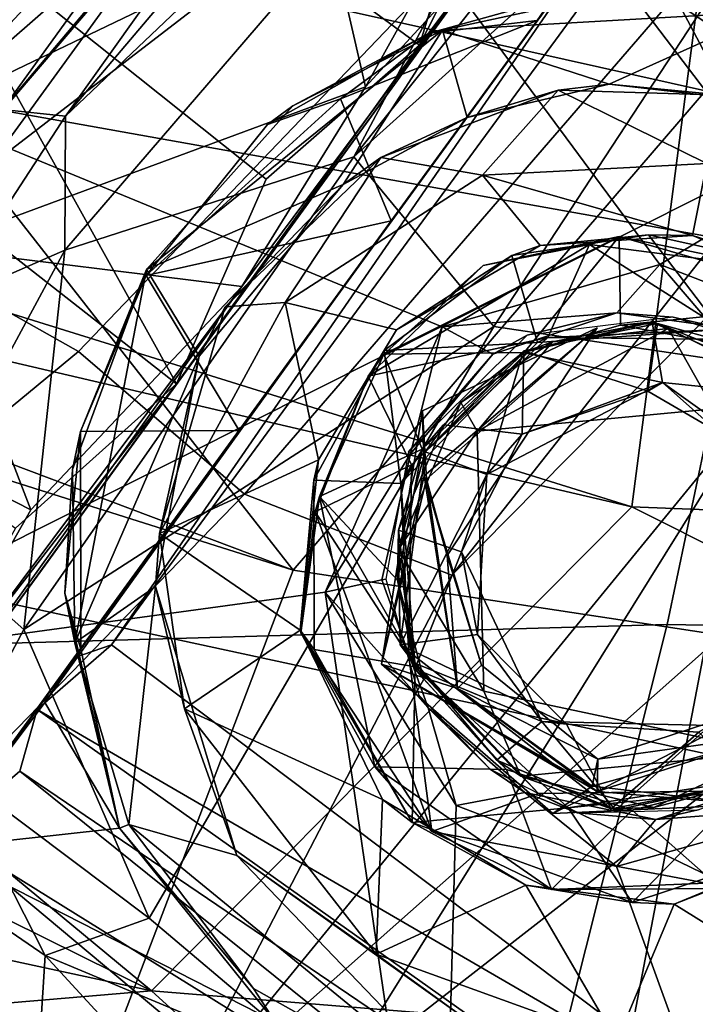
# Model space of a CAD drawing. Header units: millimetres. Extents: x -320 to 320, y -487 to 330.
# Tile 7 of 188: x -179 to -164, y -237 to -215. Entities that reach past the tile are written whole.
import ezdxf

# ---------------------------------------------------------------- set-up
doc = ezdxf.new("R2010")
doc.units = ezdxf.units.MM
doc.layers.add('Layer 01', color=7, linetype='Continuous', true_color=0x000000)
doc.styles.add('Default', font='arial.ttf')
doc.dimstyles.new('Default', dxfattribs={"dimscale": 10, "dimtxt": 2.5, "dimasz": 3, "dimexe": 1, "dimexo": 0.5, "dimgap": 0.8, "dimtad": 1, "dimtoh": 1, "dimzin": 1, "dimdsep": 46, "dimtxsty": 'Default', "dimcen": 2.5, "dimadec": 1, "dimazin": 1, "dimtfac": 1, "dimtdec": 4, "dimtix": 1, "dimtofl": 0, "dimtmove": 1, "dimatfit": 3, "dimfxl": 1, "dimtolj": 1, "dimtzin": 1, "dimarcsym": 0})

# ---------------------------------------------------------------- blocks, each defined once
blk = doc.blocks.new('*D1')
at = {"layer": 'Defpoints', "color": 0}
for p in [(-314.347, -27.146), (314.29, -27.146), (314.29, -476.594)]:
    blk.add_point(p, dxfattribs=at)
at = {"layer": 'Layer 01', "color": 0, "lineweight": -2}
for p, q in [((-314.347, -32.146), (-314.347, -486.594)), ((314.29, -32.146), (314.29, -486.594)), ((-284.347, -476.594), (284.29, -476.594))]:
    blk.add_line(p, q, dxfattribs=at)
at = {"layer": 'Layer 01', "color": 0}
for points in [[(-284.347, -471.594), (-284.347, -481.594), (-314.347, -476.594)], [(284.29, -481.594), (284.29, -471.594), (314.29, -476.594)]]:
    blk.add_solid(points, dxfattribs=at)
at = {"layer": 'Layer 01', "color": 0, "insert": (-0.028, -455.832), "char_height": 25, "attachment_point": 5, "style": 'Default'}
blk.add_mtext('\\A1;628.64', dxfattribs=at)

msp = doc.modelspace()

# ---------------------------------------------------------------- linework, layer by layer
at = {"layer": 'Layer 01'}
for points in [[(-197.129, -216.129, 342.577), (-178.942, -198.197, 340.484), (-163.123, -209.314, 338.099), (-165.299, -226.043, 337.798)], [(-177.689, -217.492, 97.405), (-161.232, -198.074, 106.113), (-169.539, -206.055, 99.561)], [(-163.974, -204.465, 105.468), (-161.232, -198.074, 106.113), (-177.689, -217.492, 97.405)], [(-181.573, -220.295, 327.489), (-180.769, -198.364, 323.473), (-174.573, -212.109, 324.046)], [(-163.689, -216.937, 350.081), (-177.54, -198.725, 352.408), (-184.56, -212.268, 353.091)], [(-163.689, -216.937, 350.081), (-148.782, -202.317, 348.444), (-177.54, -198.725, 352.408)], [(-180.21, -217.164, 352.306), (-184.718, -199.102, 353.5), (-154.679, -204.905, 349.194)], [(-156.683, -199.964, 109.182), (-171.382, -218.381, 101.775), (-157.989, -206.343, 108.382)], [(-163.974, -204.465, 105.468), (-171.382, -218.381, 101.775), (-156.683, -199.964, 109.182)], [(-162.411, -218.55, 400.343), (-171.92, -200.564, 402.115), (-195.955, -212.676, 405.485), (-183.512, -229.157, 402.577)], [(-162.411, -218.55, 400.343), (-156.895, -203.968, 399.937), (-171.92, -200.564, 402.115)], [(-157.139, -201.483, 317.996), (-177.402, -222.637, 326.723), (-181.573, -220.295, 327.489)], [(-181.573, -220.295, 327.489), (-174.573, -212.109, 324.046), (-157.139, -201.483, 317.996)], [(-177.402, -222.637, 326.723), (-157.139, -201.483, 317.996), (-154.283, -203.205, 317.793), (-173.77, -225.764, 326.318)], [(-173.77, -225.764, 326.318), (-154.283, -203.205, 317.793), (-151.306, -204.794, 317.588), (-169.237, -227.535, 325.544)], [(-177.699, -220.422, 98.347), (-171.382, -218.381, 101.775), (-163.974, -204.465, 105.468)], [(-163.974, -204.465, 105.468), (-177.689, -217.492, 97.405), (-177.699, -220.422, 98.347)], [(-144.272, -223.582, 347.532), (-180.21, -217.164, 352.306), (-154.679, -204.905, 349.194)], [(-151.306, -204.794, 317.588), (-148.21, -206.261, 317.381), (-169.237, -227.535, 325.544)], [(-177.689, -217.492, 97.405), (-169.539, -206.055, 99.561), (-179.062, -217.342, 94.65)], [(-169.539, -206.055, 99.561), (-172.306, -207.976, 93.282), (-179.062, -217.342, 94.65)], [(-148.21, -206.261, 317.381), (-175.539, -239.682, 328.959), (-169.237, -227.535, 325.544)], [(-163.715, -229.198, 324.646), (-175.539, -239.682, 328.959), (-148.21, -206.261, 317.381)], [(-171.382, -218.381, 101.775), (-168.319, -222.094, 102.818), (-157.989, -206.343, 108.382)], [(-162.047, -223.029, 104.405), (-157.989, -206.343, 108.382), (-168.319, -222.094, 102.818)], [(-169.942, -215.934, 46.613), (-169.112, -213.207, 41.934), (-177.295, -207.034, 41.287), (-178.959, -209.324, 46.636)], [(-172.306, -207.976, 93.282), (-175.997, -210.89, 84.012), (-179.919, -216.341, 84.629), (-179.062, -217.342, 94.65)], [(-172.465, -210.201, 66.511), (-165.074, -209.108, 66.485), (-152.824, -213.662, 66.497), (-164.686, -220.739, 66.499)], [(-173.294, -218.872, 51.946), (-169.942, -215.934, 46.613), (-178.959, -209.324, 46.636), (-181.274, -212.511, 51.398)], [(-165.299, -226.043, 337.798), (-163.123, -209.314, 338.099), (-135.557, -215.84, 334.629), (-135.142, -227.236, 334.265)], [(-172.799, -209.559, 20.316), (-180.656, -220.374, 4.034), (-180.93, -211.741, 9.247)], [(-180.656, -220.374, 4.034), (-172.799, -209.559, 20.316), (-171.127, -216.85, 11.178)], [(-169.038, -213.101, 18.498), (-171.127, -216.85, 11.178), (-172.799, -209.559, 20.316)], [(-164.686, -220.739, 66.499), (-169.446, -222.1, 66.5), (-180.743, -217.448, 66.502), (-172.465, -210.201, 66.511)], [(-176.4, -212.764, 66.479), (-172.465, -210.201, 66.511), (-180.743, -217.448, 66.502)], [(-175.997, -210.89, 84.012), (-178.155, -212.636, 74.989), (-179.919, -216.341, 84.629)], [(-167.64, -211.41, 33.389), (-169.112, -213.207, 41.934), (-169.942, -215.934, 46.613)], [(-167.64, -211.41, 33.389), (-169.942, -215.934, 46.613), (-167.333, -212.472, 31.586)], [(-172.705, -227.427, 350.679), (-184.56, -212.268, 353.091), (-197.182, -218.201, 354.647)], [(-163.689, -216.937, 350.081), (-184.56, -212.268, 353.091), (-172.705, -227.427, 350.679)], [(-181.274, -212.511, 51.398), (-184.114, -216.419, 55.253), (-175.26, -223.345, 55.431)], [(-178.155, -212.636, 74.989), (-182.222, -218.575, 72.94), (-179.919, -216.341, 84.629)], [(-178.155, -212.636, 74.989), (-179.482, -214.342, 67.389), (-180.154, -215.361, 66.993), (-182.222, -218.575, 72.94)], [(-181.274, -212.511, 51.398), (-175.26, -223.345, 55.431), (-173.294, -218.872, 51.946)], [(-169.942, -215.934, 46.613), (-168.257, -213.721, 21.313), (-167.333, -212.472, 31.586)], [(-180.743, -217.448, 66.502), (-180.154, -215.361, 66.993), (-176.4, -212.764, 66.479)], [(-165.499, -212.839, 30.539), (-177.503, -229.341, 30.477), (-167.065, -214.983, 42.506)], [(-176.679, -229.057, 30.002), (-177.503, -229.341, 30.477), (-165.499, -212.839, 30.539)], [(-165.499, -212.839, 30.539), (-165.698, -214.089, 29.987), (-176.679, -229.057, 30.002)], [(-171.127, -216.85, 11.178), (-169.038, -213.101, 18.498), (-168.257, -213.721, 21.313)], [(-184.545, -236.131, 0.142), (-173.828, -221.219, 6.458), (-168.257, -213.721, 21.313)], [(-175.26, -223.345, 55.431), (-184.545, -236.131, 0.142), (-168.257, -213.721, 21.313)], [(-175.26, -223.345, 55.431), (-168.257, -213.721, 21.313), (-169.942, -215.934, 46.613)], [(-173.828, -221.219, 6.458), (-171.127, -216.85, 11.178), (-168.257, -213.721, 21.313)], [(-164.686, -220.739, 66.499), (-152.824, -213.662, 66.497), (-150.627, -220.415, 66.501), (-161.197, -222.088, 66.499)], [(-151.55, -223.504, 30.015), (-163.028, -239.352, 30.039), (-176.679, -229.057, 30.002), (-165.698, -214.089, 29.987)], [(-156.788, -217.912, 30.184), (-165.698, -214.089, 29.987), (-162.018, -215.198, 30.566)], [(-165.698, -214.089, 29.987), (-156.788, -217.912, 30.184), (-151.55, -223.504, 30.015)], [(-167.045, -214.925, 46.132), (-169.731, -215.675, 49.286), (-169.436, -215.61, 62.933), (-165.753, -214.806, 62.392)], [(-165.753, -214.806, 62.392), (-169.436, -215.61, 62.933), (-162.266, -215.201, 62.904)], [(-177.503, -229.341, 30.477), (-170.56, -219.784, 52.526), (-167.065, -214.983, 42.506)], [(-167.367, -215.398, 45.878), (-167.065, -214.983, 42.506), (-170.56, -219.784, 52.526)], [(-169.731, -215.675, 49.286), (-167.045, -214.925, 46.132), (-167.367, -215.398, 45.878)], [(-167.367, -215.398, 45.878), (-167.045, -214.925, 46.132), (-167.065, -214.983, 42.506)], [(-165.79, -216.789, 62.996), (-162.266, -215.201, 62.904), (-169.436, -215.61, 62.933)], [(-162.266, -215.201, 62.904), (-165.79, -216.789, 62.996), (-162.556, -217.164, 62.999)], [(-171.669, -217.115, 50.941), (-169.731, -215.675, 49.286), (-167.367, -215.398, 45.878)], [(-171.669, -217.115, 50.941), (-167.367, -215.398, 45.878), (-170.56, -219.784, 52.526)], [(-175.912, -220.846, 62.943), (-171.612, -218.987, 63.004), (-169.436, -215.61, 62.933)], [(-172.713, -217.264, 62.399), (-175.912, -220.846, 62.943), (-169.436, -215.61, 62.933)], [(-173.271, -217.671, 53.136), (-172.713, -217.264, 62.399), (-169.731, -215.675, 49.286)], [(-171.669, -217.115, 50.941), (-173.271, -217.671, 53.136), (-169.731, -215.675, 49.286)], [(-172.713, -217.264, 62.399), (-169.436, -215.61, 62.933), (-169.731, -215.675, 49.286)], [(-171.612, -218.987, 63.004), (-168.9, -217.52, 62.999), (-169.436, -215.61, 62.933)], [(-165.79, -216.789, 62.996), (-169.436, -215.61, 62.933), (-168.9, -217.52, 62.999)], [(-173.294, -218.872, 51.946), (-175.26, -223.345, 55.431), (-169.942, -215.934, 46.613)], [(-197.74, -218.458, 342.548), (-197.129, -216.129, 342.577), (-165.299, -226.043, 337.798)], [(-178.781, -226.506, 57.843), (-175.26, -223.345, 55.431), (-184.114, -216.419, 55.253), (-187.807, -219.99, 57.821)], [(-171.127, -216.85, 11.178), (-173.828, -221.219, 6.458), (-180.656, -220.374, 4.034)], [(-172.705, -227.427, 350.679), (-137.036, -232.847, 346.249), (-135.855, -220.71, 346.648), (-163.689, -216.937, 350.081)], [(-170.79, -218.397, 55.388), (-168.564, -218.785, 53.29), (-166.907, -216.922, 52.078)], [(-168.9, -217.52, 62.999), (-170.79, -218.397, 55.388), (-166.907, -216.922, 52.078)], [(-168.9, -217.52, 62.999), (-166.907, -216.922, 52.078), (-165.79, -216.789, 62.996)], [(-163.659, -218.526, 49.691), (-166.907, -216.922, 52.078), (-168.564, -218.785, 53.29)], [(-165.79, -216.789, 62.996), (-166.907, -216.922, 52.078), (-163.297, -217.028, 49.815)], [(-163.297, -217.028, 49.815), (-166.907, -216.922, 52.078), (-163.659, -218.526, 49.691)], [(-163.297, -217.028, 49.815), (-162.556, -217.164, 62.999), (-165.79, -216.789, 62.996)], [(-144.272, -223.582, 347.532), (-146.436, -235.165, 347.051), (-181.979, -227.489, 351.888), (-180.21, -217.164, 352.306)], [(-175.925, -220.975, 55.824), (-173.271, -217.671, 53.136), (-171.669, -217.115, 50.941)], [(-170.56, -219.784, 52.526), (-175.925, -220.975, 55.824), (-171.669, -217.115, 50.941)], [(-177.689, -217.492, 97.405), (-179.062, -217.342, 94.65), (-180.358, -221.584, 95.885)], [(-175.912, -220.846, 62.943), (-172.713, -217.264, 62.399), (-173.271, -217.671, 53.136), (-175.925, -220.975, 55.824)], [(-169.446, -222.1, 66.5), (-172.009, -227.905, 66.5), (-183.333, -229.454, 66.499), (-180.743, -217.448, 66.502)], [(-177.699, -220.422, 98.347), (-177.689, -217.492, 97.405), (-180.358, -221.584, 95.885)], [(-168.9, -217.52, 62.999), (-171.612, -218.987, 63.004), (-170.79, -218.397, 55.388)], [(-199.953, -218.812, 355.132), (-172.705, -227.427, 350.679), (-197.182, -218.201, 354.647)], [(-202.34, -223.487, 342.875), (-197.74, -218.458, 342.548), (-175.804, -236.628, 337.961)], [(-165.299, -226.043, 337.798), (-175.804, -236.628, 337.961), (-197.74, -218.458, 342.548)], [(-171.382, -218.381, 101.775), (-177.699, -220.422, 98.347), (-178.6, -228.722, 97.568)], [(-171.382, -218.381, 101.775), (-178.6, -228.722, 97.568), (-168.319, -222.094, 102.818)], [(-174.192, -221.664, 58.686), (-172.878, -221.565, 57.333), (-170.79, -218.397, 55.388)], [(-170.79, -218.397, 55.388), (-171.612, -218.987, 63.004), (-174.192, -221.664, 58.686)], [(-172.878, -221.565, 57.333), (-168.564, -218.785, 53.29), (-170.79, -218.397, 55.388)], [(-183.512, -229.157, 402.577), (-164.525, -228.617, 400.102), (-162.411, -218.55, 400.343)], [(-163.972, -220.104, 51.557), (-163.659, -218.526, 49.691), (-168.564, -218.785, 53.29)], [(-132.01, -229.189, 396.293), (-162.411, -218.55, 400.343), (-164.525, -228.617, 400.102)], [(-160.9, -221.394, 50.607), (-163.659, -218.526, 49.691), (-163.972, -220.104, 51.557)], [(-209.136, -228.755, 355.454), (-198.524, -237.647, 352.803), (-177.496, -240.024, 349.944), (-199.953, -218.812, 355.132)], [(-172.705, -227.427, 350.679), (-199.953, -218.812, 355.132), (-177.496, -240.024, 349.944)], [(-172.878, -221.565, 57.333), (-170.444, -222.167, 56.664), (-167.305, -220.324, 53.856), (-168.564, -218.785, 53.29)], [(-167.305, -220.324, 53.856), (-163.972, -220.104, 51.557), (-168.564, -218.785, 53.29)], [(-174.765, -222.74, 63), (-171.612, -218.987, 63.004), (-175.912, -220.846, 62.943)], [(-174.192, -221.664, 58.686), (-171.612, -218.987, 63.004), (-174.765, -222.74, 63)], [(-180.539, -233.52, 59.638), (-178.14, -230.324, 58.675), (-170.56, -219.784, 52.526)], [(-180.539, -233.52, 59.638), (-170.56, -219.784, 52.526), (-177.503, -229.341, 30.477)], [(-178.14, -230.324, 58.675), (-177.352, -229.152, 59.315), (-170.56, -219.784, 52.526)], [(-173.89, -224.368, 56.741), (-170.56, -219.784, 52.526), (-177.352, -229.152, 59.315)], [(-170.56, -219.784, 52.526), (-173.89, -224.368, 56.741), (-175.925, -220.975, 55.824)], [(-167.65, -222.659, 66.502), (-165.572, -220.121, 66.399), (-170.723, -222.7, 66.388)], [(-168.552, -220.762, 65.52), (-170.723, -222.7, 66.388), (-165.572, -220.121, 66.399)], [(-166.225, -220.302, 64.526), (-168.552, -220.762, 65.52), (-165.572, -220.121, 66.399)], [(-167.926, -220.542, 62.998), (-167.361, -222.447, 62.999), (-163.358, -222.157, 63.016), (-164.933, -220.086, 62.999)], [(-167.926, -220.542, 62.998), (-164.933, -220.086, 62.999), (-167.305, -220.324, 53.856)], [(-165.548, -222.065, 66.501), (-165.572, -220.121, 66.399), (-167.65, -222.659, 66.502)], [(-167.305, -220.324, 53.856), (-164.933, -220.086, 62.999), (-163.972, -220.104, 51.557)], [(-162.304, -220.806, 64.537), (-166.225, -220.302, 64.526), (-165.572, -220.121, 66.399)], [(-165.548, -222.065, 66.501), (-160.58, -221.558, 66.388), (-165.572, -220.121, 66.399)], [(-162.304, -220.806, 64.537), (-165.572, -220.121, 66.399), (-160.58, -221.558, 66.388)], [(-164.933, -220.086, 62.999), (-163.358, -222.157, 63.016), (-161.986, -220.738, 63.003)], [(-164.933, -220.086, 62.999), (-161.986, -220.738, 63.003), (-163.972, -220.104, 51.557)], [(-161.986, -220.738, 63.003), (-160.9, -221.394, 50.607), (-163.972, -220.104, 51.557)], [(-188.43, -231.75, 331.368), (-181.573, -220.295, 327.489), (-177.402, -222.637, 326.723)], [(-187.62, -221.426, 1.76), (-180.656, -220.374, 4.034), (-178.446, -226.108, 2.291)], [(-180.656, -220.374, 4.034), (-173.828, -221.219, 6.458), (-178.446, -226.108, 2.291)], [(-167.138, -222.332, 64.493), (-171.065, -223.18, 64.571), (-166.225, -220.302, 64.526)], [(-166.225, -220.302, 64.526), (-171.065, -223.18, 64.571), (-168.552, -220.762, 65.52)], [(-167.305, -220.324, 53.856), (-170.444, -222.167, 56.664), (-167.926, -220.542, 62.998)], [(-167.138, -222.332, 64.493), (-166.225, -220.302, 64.526), (-162.956, -222.381, 64.501)], [(-162.956, -222.381, 64.501), (-166.225, -220.302, 64.526), (-162.304, -220.806, 64.537)], [(-177.699, -220.422, 98.347), (-180.358, -221.584, 95.885), (-181.025, -226.579, 96.065)], [(-181.025, -226.579, 96.065), (-178.6, -228.722, 97.568), (-177.699, -220.422, 98.347)], [(-170.717, -222.622, 62.999), (-167.361, -222.447, 62.999), (-167.926, -220.542, 62.998)], [(-167.926, -220.542, 62.998), (-170.444, -222.167, 56.664), (-170.717, -222.622, 62.999)], [(-175.912, -220.846, 62.943), (-177.359, -224.389, 57.959), (-177.531, -225.22, 62.478)], [(-177.531, -225.22, 62.478), (-177.485, -229.014, 62.922), (-175.912, -220.846, 62.943)], [(-177.485, -229.014, 62.922), (-174.765, -222.74, 63), (-175.912, -220.846, 62.943)], [(-177.359, -224.389, 57.959), (-175.912, -220.846, 62.943), (-175.925, -220.975, 55.824)], [(-168.552, -220.762, 65.52), (-171.065, -223.18, 64.571), (-170.723, -222.7, 66.388)], [(-165.627, -221.792, 67.501), (-169.446, -222.1, 66.5), (-164.686, -220.739, 66.499)], [(-165.627, -221.792, 67.501), (-164.686, -220.739, 66.499), (-163.531, -222.083, 67.499)], [(-163.531, -222.083, 67.499), (-164.686, -220.739, 66.499), (-161.197, -222.088, 66.499)], [(-175.925, -220.975, 55.824), (-173.89, -224.368, 56.741), (-177.359, -224.389, 57.959)], [(-173.828, -221.219, 6.458), (-184.545, -236.131, 0.142), (-181.434, -231.381, 0.616)], [(-173.828, -221.219, 6.458), (-181.434, -231.381, 0.616), (-178.446, -226.108, 2.291)], [(-178.446, -226.108, 2.291), (-181.434, -231.381, 0.616), (-192.027, -227.423, -0.076), (-187.62, -221.426, 1.76)], [(-172.878, -221.565, 57.333), (-175.633, -226.621, 60.533), (-172.151, -225.012, 58.8)], [(-175.633, -226.621, 60.533), (-172.878, -221.565, 57.333), (-174.192, -221.664, 58.686)], [(-175.633, -226.621, 60.533), (-174.192, -221.664, 58.686), (-174.765, -222.74, 63)], [(-172.151, -225.012, 58.8), (-170.444, -222.167, 56.664), (-172.878, -221.565, 57.333)], [(-160.58, -221.558, 66.388), (-165.548, -222.065, 66.501), (-162.604, -222.611, 66.499)], [(-165.627, -221.792, 67.501), (-168.336, -222.702, 67.46), (-169.446, -222.1, 66.5)], [(-168.336, -222.702, 67.46), (-165.627, -221.792, 67.501), (-167.585, -222.285, 76.308)], [(-165.627, -221.792, 67.501), (-164.394, -221.888, 76.771), (-167.585, -222.285, 76.308)], [(-165.627, -221.792, 67.501), (-163.531, -222.083, 67.499), (-164.394, -221.888, 76.771)], [(-162.498, -222.5, 76.906), (-164.394, -221.888, 76.771), (-163.531, -222.083, 67.499)], [(-168.319, -222.094, 102.818), (-178.6, -228.722, 97.568), (-175.853, -235.038, 97.776)], [(-175.853, -235.038, 97.776), (-171.713, -238.544, 97.966), (-162.047, -223.029, 104.405), (-168.319, -222.094, 102.818)], [(-170.138, -224.877, 67.498), (-172.009, -227.905, 66.5), (-169.446, -222.1, 66.5)], [(-170.138, -224.877, 67.498), (-169.446, -222.1, 66.5), (-168.336, -222.702, 67.46)], [(-169.842, -225.358, 83.091), (-166.052, -222.124, 82.21), (-169.88, -223.937, 82.296)], [(-169.88, -223.937, 82.296), (-166.052, -222.124, 82.21), (-169.787, -225.431, 81.553)], [(-169.34, -227.102, 82.317), (-166.052, -222.124, 82.21), (-169.842, -225.358, 83.091)], [(-169.34, -227.102, 82.317), (-169.787, -225.431, 81.553), (-166.052, -222.124, 82.21)], [(-168.683, -224.387, 89.414), (-164.505, -222.139, 88.982), (-167.034, -222.427, 87.999)], [(-168.683, -224.387, 89.414), (-163.51, -223.893, 89.5), (-164.505, -222.139, 88.982)], [(-164.85, -221.999, 83.496), (-167.681, -222.664, 83.499), (-167.034, -222.427, 87.999)], [(-164.85, -221.999, 83.496), (-164.629, -223.32, 83.505), (-167.681, -222.664, 83.499)], [(-165.548, -222.065, 66.501), (-167.65, -222.659, 66.502), (-167.658, -222.626, 81.194), (-164.732, -222.026, 81.2)], [(-164.949, -223.507, 81.193), (-164.732, -222.026, 81.2), (-167.658, -222.626, 81.194)], [(-164.85, -221.999, 83.496), (-167.034, -222.427, 87.999), (-164.505, -222.139, 88.982)], [(-164.732, -222.026, 81.2), (-162.604, -222.611, 66.499), (-165.548, -222.065, 66.501)], [(-161.765, -225.36, 81.203), (-162.082, -223.086, 81.199), (-164.732, -222.026, 81.2), (-164.949, -223.507, 81.193)], [(-164.505, -222.139, 88.982), (-161.886, -223.438, 89), (-161.156, -223.673, 83.515), (-164.85, -221.999, 83.496)], [(-161.156, -223.673, 83.515), (-164.629, -223.32, 83.505), (-164.85, -221.999, 83.496)], [(-164.732, -222.026, 81.2), (-162.082, -223.086, 81.199), (-162.604, -222.611, 66.499)], [(-163.51, -223.893, 89.5), (-161.886, -223.438, 89), (-164.505, -222.139, 88.982)], [(-170.717, -222.622, 62.999), (-170.444, -222.167, 56.664), (-172.151, -225.012, 58.8)], [(-171.065, -223.18, 64.571), (-167.138, -222.332, 64.493), (-170.12, -225.123, 64.504)], [(-167.585, -222.285, 76.308), (-170.182, -224.836, 75.532), (-168.336, -222.702, 67.46)], [(-170.12, -225.123, 64.504), (-167.138, -222.332, 64.493), (-167.361, -222.447, 62.999)], [(-163.358, -222.157, 63.016), (-167.361, -222.447, 62.999), (-167.138, -222.332, 64.493)], [(-163.358, -222.157, 63.016), (-167.138, -222.332, 64.493), (-162.956, -222.381, 64.501)], [(-170.717, -222.622, 62.999), (-170.348, -225.532, 63.017), (-167.361, -222.447, 62.999)], [(-170.12, -225.123, 64.504), (-167.361, -222.447, 62.999), (-170.348, -225.532, 63.017)], [(-167.681, -222.664, 83.499), (-169.035, -223.759, 88.152), (-167.034, -222.427, 87.999)], [(-168.683, -224.387, 89.414), (-167.034, -222.427, 87.999), (-169.035, -223.759, 88.152)], [(-173.77, -225.764, 326.318), (-182.773, -235.033, 330.191), (-188.43, -231.75, 331.368), (-177.402, -222.637, 326.723)], [(-175.721, -227.78, 63.001), (-174.765, -222.74, 63), (-177.485, -229.014, 62.922)], [(-174.765, -222.74, 63), (-175.721, -227.78, 63.001), (-175.633, -226.621, 60.533)], [(-170.348, -225.532, 63.017), (-170.717, -222.622, 62.999), (-172.256, -225.453, 62.995)], [(-170.717, -222.622, 62.999), (-172.151, -225.012, 58.8), (-172.256, -225.453, 62.995)], [(-169.885, -224.776, 66.505), (-170.723, -222.7, 66.388), (-172.131, -225.815, 66.453)], [(-171.065, -223.18, 64.571), (-172.131, -225.815, 66.453), (-170.723, -222.7, 66.388)], [(-167.65, -222.659, 66.502), (-170.723, -222.7, 66.388), (-169.885, -224.776, 66.505)], [(-170.182, -224.836, 75.532), (-170.138, -224.877, 67.498), (-168.336, -222.702, 67.46)], [(-169.885, -224.776, 66.505), (-169.415, -224.248, 81.199), (-167.658, -222.626, 81.194), (-167.65, -222.659, 66.502)], [(-169.035, -223.759, 88.152), (-167.681, -222.664, 83.499), (-169.819, -224.834, 83.493)], [(-168.47, -225.332, 83.519), (-169.819, -224.834, 83.493), (-167.681, -222.664, 83.499)], [(-167.696, -224.451, 81.204), (-167.658, -222.626, 81.194), (-169.415, -224.248, 81.199)], [(-168.47, -225.332, 83.519), (-167.681, -222.664, 83.499), (-164.629, -223.32, 83.505)], [(-167.696, -224.451, 81.204), (-164.949, -223.507, 81.193), (-167.658, -222.626, 81.194)], [(-170.12, -225.123, 64.504), (-172.228, -226.148, 64.573), (-171.065, -223.18, 64.571)], [(-171.065, -223.18, 64.571), (-172.228, -226.148, 64.573), (-172.131, -225.815, 66.453)], [(-162.047, -223.029, 104.405), (-171.713, -238.544, 97.966), (-158.705, -228.404, 102.948)], [(-184.545, -236.131, 0.142), (-175.26, -223.345, 55.431), (-188.982, -242.248, 58.179), (-201.048, -258.854, 22.012)], [(-175.26, -223.345, 55.431), (-181.614, -231.554, 59.442), (-188.982, -242.248, 58.179)], [(-178.781, -226.506, 57.843), (-181.614, -231.554, 59.442), (-175.26, -223.345, 55.431)], [(-167.696, -224.451, 81.204), (-168.47, -225.332, 83.519), (-164.629, -223.32, 83.505)], [(-167.696, -224.451, 81.204), (-164.629, -223.32, 83.505), (-164.949, -223.507, 81.193)], [(-164.949, -223.507, 81.193), (-164.629, -223.32, 83.505), (-161.765, -225.36, 81.203)], [(-161.504, -226.093, 83.504), (-164.629, -223.32, 83.505), (-161.156, -223.673, 83.515)], [(-161.765, -225.36, 81.203), (-164.629, -223.32, 83.505), (-161.504, -226.093, 83.504)], [(-175.804, -236.628, 337.961), (-208.296, -229.612, 342.998), (-202.34, -223.487, 342.875)], [(-169.819, -224.834, 83.493), (-170.399, -226.973, 88.823), (-169.035, -223.759, 88.152)], [(-170.399, -226.973, 88.823), (-168.683, -224.387, 89.414), (-169.035, -223.759, 88.152)], [(-169.88, -223.937, 82.296), (-170.775, -229.481, 82.305), (-169.842, -225.358, 83.091)], [(-169.787, -225.431, 81.553), (-170.775, -229.481, 82.305), (-169.88, -223.937, 82.296)], [(-168.532, -230.071, 89.504), (-162.253, -231.41, 89.398), (-163.51, -223.893, 89.5), (-168.683, -224.387, 89.414)], [(-170.4, -226.548, 81.2), (-169.415, -224.248, 81.199), (-169.885, -224.776, 66.505)], [(-170.4, -226.548, 81.2), (-169.024, -227.026, 81.188), (-167.696, -224.451, 81.204), (-169.415, -224.248, 81.199)], [(-177.704, -227.926, 59.463), (-177.531, -225.22, 62.478), (-177.359, -224.389, 57.959)], [(-177.359, -224.389, 57.959), (-177.352, -229.152, 59.315), (-177.704, -227.926, 59.463)], [(-173.89, -224.368, 56.741), (-177.352, -229.152, 59.315), (-177.359, -224.389, 57.959)], [(-168.532, -230.071, 89.504), (-168.683, -224.387, 89.414), (-170.399, -226.973, 88.823)], [(-169.024, -227.026, 81.188), (-168.47, -225.332, 83.519), (-167.696, -224.451, 81.204)], [(-172.131, -225.815, 66.453), (-170.424, -227.648, 66.499), (-169.885, -224.776, 66.505)], [(-170.769, -227.635, 67.458), (-172.009, -227.905, 66.5), (-170.138, -224.877, 67.498)], [(-170.182, -224.836, 75.532), (-170.679, -227.626, 74.982), (-170.769, -227.635, 67.458), (-170.138, -224.877, 67.498)], [(-170.4, -226.548, 81.2), (-169.885, -224.776, 66.505), (-170.424, -227.648, 66.499)], [(-169.819, -224.834, 83.493), (-170.367, -229.057, 83.494), (-170.399, -226.973, 88.823)], [(-168.47, -225.332, 83.519), (-170.367, -229.057, 83.494), (-169.819, -224.834, 83.493)], [(-172.151, -225.012, 58.8), (-175.633, -226.621, 60.533), (-172.555, -228.741, 60.389)], [(-172.555, -228.741, 60.389), (-172.256, -225.453, 62.995), (-172.151, -225.012, 58.8)], [(-170.12, -225.123, 64.504), (-170.174, -229.307, 64.492), (-172.228, -226.148, 64.573)], [(-170.348, -225.532, 63.017), (-170.174, -229.307, 64.492), (-170.12, -225.123, 64.504)], [(-177.485, -229.014, 62.922), (-177.531, -225.22, 62.478), (-177.704, -227.926, 59.463)], [(-169.112, -230.018, 83.058), (-169.842, -225.358, 83.091), (-170.775, -229.481, 82.305)], [(-170.367, -229.057, 83.494), (-168.47, -225.332, 83.519), (-168.671, -228.835, 83.509)], [(-169.842, -225.358, 83.091), (-169.112, -230.018, 83.058), (-168.587, -229.504, 82.308)], [(-169.842, -225.358, 83.091), (-168.587, -229.504, 82.308), (-169.34, -227.102, 82.317)], [(-169.024, -227.026, 81.188), (-168.671, -228.835, 83.509), (-168.47, -225.332, 83.519)], [(-172.245, -229.162, 63), (-172.256, -225.453, 62.995), (-172.555, -228.741, 60.389)], [(-170.348, -225.532, 63.017), (-172.256, -225.453, 62.995), (-172.245, -229.162, 63), (-170.039, -229.544, 62.998)], [(-170.775, -229.481, 82.305), (-169.787, -225.431, 81.553), (-169.109, -230.016, 81.559)], [(-170.348, -225.532, 63.017), (-170.039, -229.544, 62.998), (-170.174, -229.307, 64.492)], [(-169.109, -230.016, 81.559), (-169.787, -225.431, 81.553), (-169.34, -227.102, 82.317)], [(-169.237, -227.535, 325.544), (-175.539, -239.682, 328.959), (-182.773, -235.033, 330.191), (-173.77, -225.764, 326.318)], [(-172.541, -228.797, 65.523), (-170.922, -231.733, 66.41), (-172.131, -225.815, 66.453)], [(-172.228, -226.148, 64.573), (-172.541, -228.797, 65.523), (-172.131, -225.815, 66.453)], [(-170.424, -227.648, 66.499), (-172.131, -225.815, 66.453), (-169.85, -229.81, 66.502)], [(-172.131, -225.815, 66.453), (-170.922, -231.733, 66.41), (-169.85, -229.81, 66.502)], [(-138.066, -239.704, 333.677), (-175.804, -236.628, 337.961), (-165.299, -226.043, 337.798)], [(-172.228, -226.148, 64.573), (-169.676, -233.145, 64.441), (-172.541, -228.797, 65.523)], [(-172.228, -226.148, 64.573), (-170.174, -229.307, 64.492), (-169.676, -233.145, 64.441)], [(-135.142, -227.236, 334.265), (-138.066, -239.704, 333.677), (-165.299, -226.043, 337.798)], [(-178.6, -228.722, 97.568), (-181.025, -226.579, 96.065), (-180.215, -231.766, 95.977)], [(-175.721, -227.78, 63.001), (-175.085, -230.461, 61.506), (-175.633, -226.621, 60.533)], [(-175.085, -230.461, 61.506), (-172.555, -228.741, 60.389), (-175.633, -226.621, 60.533)], [(-170.042, -229.587, 81.198), (-170.4, -226.548, 81.2), (-170.424, -227.648, 66.499)], [(-170.042, -229.587, 81.198), (-169.024, -227.026, 81.188), (-170.4, -226.548, 81.2)], [(-170.367, -229.057, 83.494), (-170.066, -229.456, 87.901), (-170.399, -226.973, 88.823)], [(-168.532, -230.071, 89.504), (-170.399, -226.973, 88.823), (-170.066, -229.456, 87.901)], [(-169.024, -227.026, 81.188), (-170.042, -229.587, 81.198), (-167.267, -230.739, 81.192)], [(-169.024, -227.026, 81.188), (-167.267, -230.739, 81.192), (-168.671, -228.835, 83.509)], [(-168.587, -229.504, 82.308), (-169.109, -230.016, 81.559), (-169.34, -227.102, 82.317)], [(-146.436, -235.165, 347.051), (-147.556, -242.631, 346.39), (-184.023, -237.8, 351.053), (-181.979, -227.489, 351.888)], [(-177.496, -240.024, 349.944), (-139.953, -245.557, 345.312), (-137.036, -232.847, 346.249), (-172.705, -227.427, 350.679)], [(-169.449, -251.09, 58.933), (-152.378, -227.593, 16.201), (-170.503, -252.553, 0.584), (-177.895, -262.715, 6.789)], [(-170.769, -227.635, 67.458), (-169.75, -230.44, 67.49), (-172.009, -227.905, 66.5)], [(-170.769, -227.635, 67.458), (-170.679, -227.626, 74.982), (-169.954, -230.164, 74.622), (-169.75, -230.44, 67.49)], [(-170.503, -252.553, 0.584), (-152.378, -227.593, 16.201), (-158.091, -235.674, 4.61)], [(-169.85, -229.81, 66.502), (-170.042, -229.587, 81.198), (-170.424, -227.648, 66.499)], [(-169.449, -251.09, 58.933), (-155.124, -231.375, 50.719), (-152.378, -227.593, 16.201)], [(-169.48, -245.206, 66.495), (-180.543, -237.377, 66.473), (-183.333, -229.454, 66.499), (-172.009, -227.905, 66.5)], [(-176.506, -233.068, 59.296), (-177.704, -227.926, 59.463), (-177.352, -229.152, 59.315)], [(-176.506, -233.068, 59.296), (-177.485, -229.014, 62.922), (-177.704, -227.926, 59.463)], [(-177.485, -229.014, 62.922), (-176.298, -232.992, 62.934), (-175.721, -227.78, 63.001)], [(-176.298, -232.992, 62.934), (-173.942, -233.671, 62.943), (-175.721, -227.78, 63.001)], [(-175.721, -227.78, 63.001), (-173.942, -233.671, 62.943), (-175.085, -230.461, 61.506)], [(-169.75, -230.44, 67.49), (-169.138, -232.579, 66.499), (-172.009, -227.905, 66.5)], [(-169.48, -245.206, 66.495), (-172.009, -227.905, 66.5), (-169.138, -232.579, 66.499)], [(-171.713, -238.544, 97.966), (-165.376, -240.597, 97.601), (-158.705, -228.404, 102.948)], [(-158.705, -228.404, 102.948), (-165.376, -240.597, 97.601), (-159.324, -239.846, 97.646)], [(-167.021, -238.544, 399.598), (-164.525, -228.617, 400.102), (-183.512, -229.157, 402.577), (-181.19, -241.926, 400.914)], [(-180.215, -231.766, 95.977), (-175.853, -235.038, 97.776), (-178.6, -228.722, 97.568)], [(-172.555, -228.741, 60.389), (-175.085, -230.461, 61.506), (-170.755, -232.443, 61.137)], [(-172.245, -229.162, 63), (-172.555, -228.741, 60.389), (-170.102, -232.946, 63.001)], [(-170.755, -232.443, 61.137), (-170.102, -232.946, 63.001), (-172.555, -228.741, 60.389)], [(-172.541, -228.797, 65.523), (-169.676, -233.145, 64.441), (-170.922, -231.733, 66.41)], [(-133.798, -241.782, 395.669), (-132.01, -229.189, 396.293), (-164.525, -228.617, 400.102), (-167.021, -238.544, 399.598)], [(-177.485, -229.014, 62.922), (-176.506, -233.068, 59.296), (-176.298, -232.992, 62.934)], [(-168.671, -228.835, 83.509), (-166.73, -230.795, 83.502), (-170.367, -229.057, 83.494)], [(-167.267, -230.739, 81.192), (-166.73, -230.795, 83.502), (-168.671, -228.835, 83.509)], [(-177.503, -229.341, 30.477), (-176.679, -229.057, 30.002), (-178.307, -230.472, 28.947)], [(-178.307, -230.472, 28.947), (-176.679, -229.057, 30.002), (-163.028, -239.352, 30.039)], [(-178.14, -230.324, 58.675), (-176.506, -233.068, 59.296), (-177.352, -229.152, 59.315)], [(-166.456, -243.515, 327.439), (-175.539, -239.682, 328.959), (-163.715, -229.198, 324.646)], [(-170.039, -229.544, 62.998), (-172.245, -229.162, 63), (-170.102, -232.946, 63.001)], [(-167.723, -231.934, 88.78), (-170.066, -229.456, 87.901), (-170.367, -229.057, 83.494), (-168.254, -231.581, 83.499)], [(-170.367, -229.057, 83.494), (-166.73, -230.795, 83.502), (-165.751, -232.648, 83.499)], [(-165.751, -232.648, 83.499), (-168.254, -231.581, 83.499), (-170.367, -229.057, 83.494)], [(-166.456, -243.515, 327.439), (-163.715, -229.198, 324.646), (-158.356, -231.372, 323.97)], [(-178.307, -230.472, 28.947), (-180.539, -233.52, 59.638), (-177.503, -229.341, 30.477)], [(-167.339, -232.314, 64.51), (-170.174, -229.307, 64.492), (-170.039, -229.544, 62.998)], [(-169.676, -233.145, 64.441), (-170.174, -229.307, 64.492), (-167.339, -232.314, 64.51)], [(-170.066, -229.456, 87.901), (-167.723, -231.934, 88.78), (-168.532, -230.071, 89.504)], [(-208.296, -229.612, 342.998), (-175.804, -236.628, 337.961), (-197.362, -238.463, 340.223)], [(-170.775, -229.481, 82.305), (-166.052, -232.266, 83.006), (-169.112, -230.018, 83.058)], [(-166.052, -232.266, 83.006), (-170.775, -229.481, 82.305), (-167.026, -232.752, 82.301)], [(-166.163, -232.152, 81.507), (-167.026, -232.752, 82.301), (-170.775, -229.481, 82.305)], [(-169.109, -230.016, 81.559), (-166.163, -232.152, 81.507), (-170.775, -229.481, 82.305)], [(-170.102, -232.946, 63.001), (-166.688, -232.627, 63.026), (-170.039, -229.544, 62.998)], [(-168.037, -231.787, 66.515), (-168.254, -231.581, 81.199), (-170.042, -229.587, 81.198), (-169.85, -229.81, 66.502)], [(-168.254, -231.581, 81.199), (-167.267, -230.739, 81.192), (-170.042, -229.587, 81.198)], [(-167.339, -232.314, 64.51), (-170.039, -229.544, 62.998), (-166.688, -232.627, 63.026)], [(-168.587, -229.504, 82.308), (-169.112, -230.018, 83.058), (-166.044, -231.563, 82.348)], [(-169.109, -230.016, 81.559), (-168.587, -229.504, 82.308), (-166.044, -231.563, 82.348)], [(-170.922, -231.733, 66.41), (-168.037, -231.787, 66.515), (-169.85, -229.81, 66.502)], [(-166.052, -232.266, 83.006), (-166.044, -231.563, 82.348), (-169.112, -230.018, 83.058)], [(-166.044, -231.563, 82.348), (-166.163, -232.152, 81.507), (-169.109, -230.016, 81.559)], [(-167.723, -231.934, 88.78), (-162.253, -231.41, 89.398), (-168.532, -230.071, 89.504)], [(-178.14, -230.324, 58.675), (-180.539, -233.52, 59.638), (-176.506, -233.068, 59.296)], [(-168.4, -231.783, 74.539), (-169.75, -230.44, 67.49), (-169.954, -230.164, 74.622)], [(-180.291, -233.193, 23.603), (-180.539, -233.52, 59.638), (-178.307, -230.472, 28.947)], [(-178.307, -230.472, 28.947), (-178.687, -231.827, 25.953), (-180.291, -233.193, 23.603)], [(-164.533, -241.433, 27.226), (-178.687, -231.827, 25.953), (-178.307, -230.472, 28.947), (-163.97, -240.64, 29.141)], [(-163.028, -239.352, 30.039), (-163.97, -240.64, 29.141), (-178.307, -230.472, 28.947)], [(-176.57, -257.993, 57.065), (-163.97, -240.64, 29.141), (-163.028, -239.352, 30.039), (-156.516, -230.399, 52.869)], [(-169.725, -248.528, 59.995), (-176.57, -257.993, 57.065), (-156.516, -230.399, 52.869)], [(-170.755, -232.443, 61.137), (-175.085, -230.461, 61.506), (-170.893, -235.831, 62.03)], [(-175.085, -230.461, 61.506), (-173.942, -233.671, 62.943), (-170.893, -235.831, 62.03)], [(-169.75, -230.44, 67.49), (-168.4, -231.783, 74.539), (-167.636, -232.293, 67.515)], [(-167.636, -232.293, 67.515), (-169.138, -232.579, 66.499), (-169.75, -230.44, 67.49)], [(-156.516, -230.399, 52.869), (-163.539, -239.984, 58.539), (-169.725, -248.528, 59.995)], [(-162.365, -230.358, 82.309), (-166.044, -231.563, 82.348), (-166.052, -232.266, 83.006)], [(-162.365, -230.358, 82.309), (-166.052, -232.266, 83.006), (-161.867, -230.915, 83.044)], [(-166.044, -231.563, 82.348), (-162.365, -230.358, 82.309), (-161.963, -230.991, 81.569)], [(-165.653, -232.674, 81.198), (-167.267, -230.739, 81.192), (-168.254, -231.581, 81.199)], [(-165.653, -232.674, 81.198), (-163.583, -230.822, 81.199), (-167.267, -230.739, 81.192)], [(-163.835, -230.972, 83.491), (-166.73, -230.795, 83.502), (-167.267, -230.739, 81.192), (-163.583, -230.822, 81.199)], [(-166.73, -230.795, 83.502), (-163.835, -230.972, 83.491), (-165.751, -232.648, 83.499)], [(-161.867, -230.915, 83.044), (-166.052, -232.266, 83.006), (-162.715, -232.551, 82.296)], [(-165.751, -232.648, 83.499), (-163.835, -230.972, 83.491), (-162.713, -232.061, 83.501)], [(-163.583, -230.822, 81.199), (-165.653, -232.674, 81.198), (-162.677, -232.042, 81.191)], [(-166.044, -231.563, 82.348), (-161.963, -230.991, 81.569), (-166.163, -232.152, 81.507)], [(-166.163, -232.152, 81.507), (-161.963, -230.991, 81.569), (-162.715, -232.551, 82.296)], [(-162.904, -242.058, 58.096), (-155.124, -231.375, 50.719), (-169.449, -251.09, 58.933)], [(-158.356, -231.372, 323.97), (-150.54, -234.038, 323.036), (-157.384, -246.238, 326.02), (-166.456, -243.515, 327.439)], [(-165.653, -232.674, 81.198), (-168.254, -231.581, 81.199), (-168.037, -231.787, 66.515), (-165.289, -232.675, 66.493)], [(-167.723, -231.934, 88.78), (-168.254, -231.581, 83.499), (-165.751, -232.648, 83.499)], [(-162.253, -231.41, 89.398), (-167.723, -231.934, 88.78), (-164.814, -232.617, 87.909)], [(-162.713, -232.061, 83.501), (-162.253, -231.41, 89.398), (-164.814, -232.617, 87.909)], [(-180.215, -231.766, 95.977), (-180.761, -234.055, 93.437), (-178.129, -235.861, 96.325)], [(-165.726, -242.248, 24.785), (-180.291, -233.193, 23.603), (-178.687, -231.827, 25.953)], [(-180.215, -231.766, 95.977), (-178.129, -235.861, 96.325), (-175.853, -235.038, 97.776)], [(-164.533, -241.433, 27.226), (-165.726, -242.248, 24.785), (-178.687, -231.827, 25.953)], [(-168.037, -231.787, 66.515), (-170.922, -231.733, 66.41), (-167.053, -234.412, 66.305)], [(-169.676, -233.145, 64.441), (-167.053, -234.412, 66.305), (-170.922, -231.733, 66.41)], [(-168.4, -231.783, 74.539), (-166.493, -232.739, 74.612), (-167.636, -232.293, 67.515)], [(-168.037, -231.787, 66.515), (-167.053, -234.412, 66.305), (-165.289, -232.675, 66.493)], [(-165.751, -232.648, 83.499), (-164.814, -232.617, 87.909), (-167.723, -231.934, 88.78)], [(-165.292, -234.696, 63), (-162.642, -232, 62.999), (-166.688, -232.627, 63.026)], [(-166.688, -232.627, 63.026), (-162.642, -232, 62.999), (-163.08, -232.256, 64.498)], [(-165.289, -232.675, 66.493), (-162.685, -232.009, 66.502), (-162.677, -232.042, 81.191), (-165.653, -232.674, 81.198)], [(-160.39, -233.08, 63.006), (-162.642, -232, 62.999), (-165.292, -234.696, 63)], [(-162.685, -232.009, 66.502), (-165.289, -232.675, 66.493), (-163.487, -234.27, 66.431)], [(-163.847, -232.673, 74.967), (-162.075, -232.011, 67.468), (-164.769, -232.882, 67.503)], [(-162.075, -232.011, 67.468), (-160.897, -232.581, 66.499), (-164.769, -232.882, 67.503)], [(-166.688, -232.627, 63.026), (-163.08, -232.256, 64.498), (-167.339, -232.314, 64.51)], [(-167.339, -232.314, 64.51), (-163.08, -232.256, 64.498), (-163.054, -234.389, 64.516)], [(-166.163, -232.152, 81.507), (-162.715, -232.551, 82.296), (-167.026, -232.752, 82.301)], [(-166.052, -232.266, 83.006), (-167.026, -232.752, 82.301), (-162.715, -232.551, 82.296)], [(-162.713, -232.061, 83.501), (-164.814, -232.617, 87.909), (-165.751, -232.648, 83.499)], [(-170.893, -235.831, 62.03), (-167.619, -234.318, 61.056), (-170.755, -232.443, 61.137)], [(-170.102, -232.946, 63.001), (-170.755, -232.443, 61.137), (-167.619, -234.318, 61.056)], [(-163.054, -234.389, 64.516), (-169.676, -233.145, 64.441), (-167.339, -232.314, 64.51)], [(-167.636, -232.293, 67.515), (-165.631, -233.913, 66.499), (-169.138, -232.579, 66.499)], [(-164.769, -232.882, 67.503), (-167.636, -232.293, 67.515), (-166.493, -232.739, 74.612)], [(-164.769, -232.882, 67.503), (-165.631, -233.913, 66.499), (-167.636, -232.293, 67.515)], [(-165.292, -234.696, 63), (-166.688, -232.627, 63.026), (-170.102, -232.946, 63.001)], [(-169.138, -232.579, 66.499), (-165.631, -233.913, 66.499), (-161.522, -245.25, 66.499), (-169.48, -245.206, 66.495)], [(-163.487, -234.27, 66.431), (-165.289, -232.675, 66.493), (-167.053, -234.412, 66.305)], [(-163.847, -232.673, 74.967), (-164.769, -232.882, 67.503), (-166.493, -232.739, 74.612)], [(-164.769, -232.882, 67.503), (-160.897, -232.581, 66.499), (-165.631, -233.913, 66.499)], [(-161.522, -245.25, 66.499), (-165.631, -233.913, 66.499), (-160.897, -232.581, 66.499), (-155.729, -242.943, 66.501)], [(-180.539, -233.52, 59.638), (-173.101, -237.31, 59.503), (-176.506, -233.068, 59.296)], [(-173.573, -236.577, 62.979), (-176.298, -232.992, 62.934), (-176.506, -233.068, 59.296)], [(-173.573, -236.577, 62.979), (-176.506, -233.068, 59.296), (-173.101, -237.31, 59.503)], [(-168.287, -239.558, 62.879), (-173.942, -233.671, 62.943), (-176.298, -232.992, 62.934)], [(-176.298, -232.992, 62.934), (-173.573, -236.577, 62.979), (-168.287, -239.558, 62.879)], [(-167.619, -234.318, 61.056), (-165.292, -234.696, 63), (-170.102, -232.946, 63.001)], [(-165.292, -234.696, 63), (-164.373, -234.735, 60.442), (-160.39, -233.08, 63.006)], [(-160.39, -233.08, 63.006), (-164.373, -234.735, 60.442), (-161.162, -233.483, 59.046)], [(-166.887, -244.411, 22.826), (-181.781, -235.611, 22.251), (-180.291, -233.193, 23.603)], [(-165.726, -242.248, 24.785), (-166.887, -244.411, 22.826), (-180.291, -233.193, 23.603)], [(-163.054, -234.389, 64.516), (-167.053, -234.412, 66.305), (-169.676, -233.145, 64.441)], [(-166.784, -243.652, 59.714), (-173.101, -237.31, 59.503), (-180.539, -233.52, 59.638), (-182.278, -236.747, 60.009)], [(-160.884, -236.899, 60.392), (-161.162, -233.483, 59.046), (-164.373, -234.735, 60.442)], [(-168.287, -239.558, 62.879), (-168.837, -237.32, 62.989), (-173.942, -233.671, 62.943)], [(-168.837, -237.32, 62.989), (-170.893, -235.831, 62.03), (-173.942, -233.671, 62.943)], [(-178.288, -238.287, 93.548), (-180.761, -234.055, 93.437), (-181.203, -235.712, 84.044), (-178.69, -239.444, 84.039)], [(-178.129, -235.861, 96.325), (-180.761, -234.055, 93.437), (-178.288, -238.287, 93.548)], [(-170.893, -235.831, 62.03), (-165.628, -237.736, 61.595), (-167.619, -234.318, 61.056)], [(-164.373, -234.735, 60.442), (-165.292, -234.696, 63), (-167.619, -234.318, 61.056)], [(-167.619, -234.318, 61.056), (-165.628, -237.736, 61.595), (-164.373, -234.735, 60.442)], [(-163.054, -234.389, 64.516), (-163.487, -234.27, 66.431), (-167.053, -234.412, 66.305)], [(-165.628, -237.736, 61.595), (-160.884, -236.899, 60.392), (-164.373, -234.735, 60.442)], [(-175.539, -239.682, 328.959), (-180.588, -251.184, 331.651), (-190.416, -246.462, 333.85), (-182.773, -235.033, 330.191)], [(-171.713, -238.544, 97.966), (-175.853, -235.038, 97.776), (-178.129, -235.861, 96.325)], [(-169.291, -246.997, 21.935), (-183.784, -237.999, 22.03), (-181.781, -235.611, 22.251)], [(-166.887, -244.411, 22.826), (-169.291, -246.997, 21.935), (-181.781, -235.611, 22.251)], [(-158.091, -235.674, 4.61), (-161.256, -240.318, 1.911), (-170.503, -252.553, 0.584)], [(-178.129, -235.861, 96.325), (-178.288, -238.287, 93.548), (-174.951, -239.317, 96.459)], [(-171.713, -238.544, 97.966), (-178.129, -235.861, 96.325), (-174.951, -239.317, 96.459)], [(-170.893, -235.831, 62.03), (-168.837, -237.32, 62.989), (-165.628, -237.736, 61.595)], [(-159.314, -236.197, 63.008), (-164.441, -237.875, 62.996), (-163.121, -239.593, 62.9)], [(-164.441, -237.875, 62.996), (-159.314, -236.197, 63.008), (-160.884, -236.899, 60.392)], [(-168.287, -239.558, 62.879), (-173.573, -236.577, 62.979), (-173.101, -237.31, 59.503)], [(-175.804, -236.628, 337.961), (-167.792, -243.926, 336.039), (-197.362, -238.463, 340.223)], [(-169.725, -248.528, 59.995), (-182.278, -236.747, 60.009), (-184.946, -240.441, 59.797)], [(-166.784, -243.652, 59.714), (-182.278, -236.747, 60.009), (-169.725, -248.528, 59.995)], [(-138.066, -239.704, 333.677), (-167.792, -243.926, 336.039), (-175.804, -236.628, 337.961)], [(-164.441, -237.875, 62.996), (-160.884, -236.899, 60.392), (-165.628, -237.736, 61.595)]]:
    msp.add_3dface(points, dxfattribs=at)

# ---------------------------------------------------------------- dimensions: what is measured, and where the dimension line sits
dim = msp.add_linear_dim(base=(314.29, -476.594), p1=(-314.347, -27.146), p2=(314.29, -27.146), dimstyle='Default', override={"dimscale": 10, "dimtxt": 2.5, "dimasz": 3, "dimexe": 1, "dimexo": 0.5, "dimgap": 0.8, "dimtad": 1, "dimtih": 0, "dimtoh": 0, "dimdec": 2, "dimlfac": 1, "dimzin": 1, "dimtxsty": 'Default', "dimsah": 0, "dimcen": 2.5, "dimadec": 1, "dimazin": 1, "dimtix": 0, "dimtmove": 0, "dimtzin": 1}, dxfattribs=at)
dim.commit()
dim.dimension.update_dxf_attribs({"geometry": '*D1', "text_midpoint": (-0.028, -455.832)})

doc.saveas('drawing.dxf')
